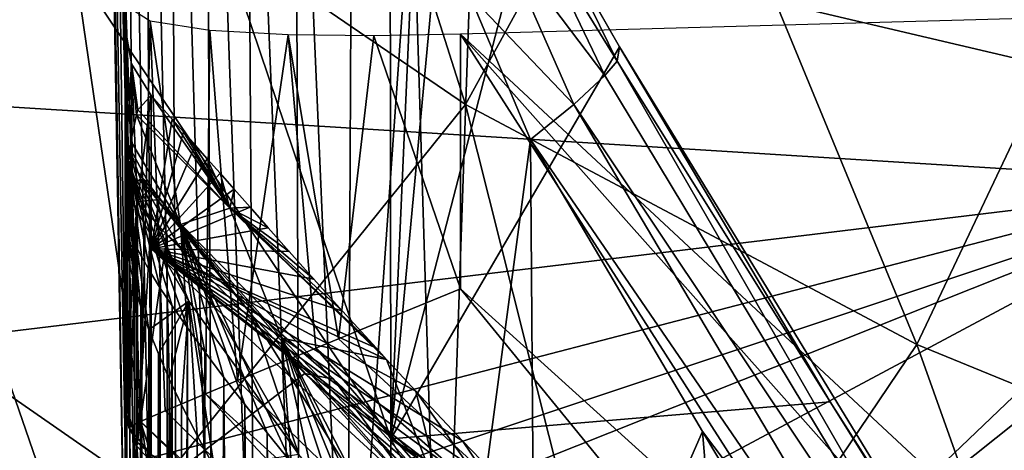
# Model space of a CAD drawing. Header units: millimetres. Extents: x -25 to 26, y -375 to 195.
# Tile 14 of 57: x -16.5 to -12.8, y 167.97 to 169.58. Entities that reach past the tile are written whole.
import ezdxf

# ---------------------------------------------------------------- set-up
doc = ezdxf.new("R2010")
doc.units = ezdxf.units.MM
doc.header["$LTSCALE"] = 20.092208
for name, color, linetype in [('100', 7, 'CONTINUOUS'), ('101', 7, 'CONTINUOUS'), ('111', 7, 'CONTINUOUS'), ('112', 7, 'CONTINUOUS'), ('113', 7, 'CONTINUOUS'), ('14', 7, 'CONTINUOUS'), ('141', 7, 'CONTINUOUS'), ('142', 7, 'CONTINUOUS'), ('147', 7, 'CONTINUOUS'), ('153', 7, 'CONTINUOUS'), ('155', 7, 'CONTINUOUS'), ('158', 7, 'CONTINUOUS'), ('159', 7, 'CONTINUOUS'), ('162', 7, 'CONTINUOUS'), ('165', 7, 'CONTINUOUS'), ('171', 7, 'CONTINUOUS'), ('177', 7, 'CONTINUOUS'), ('188', 7, 'CONTINUOUS'), ('19', 7, 'CONTINUOUS'), ('193', 7, 'CONTINUOUS'), ('194', 7, 'CONTINUOUS'), ('196', 7, 'CONTINUOUS'), ('197', 7, 'CONTINUOUS')]:
    doc.layers.add(name, color=color, linetype=linetype)

msp = doc.modelspace()

# ---------------------------------------------------------------- linework, layer by layer
at = {"layer": '100', "color": 7, "linetype": 'CONTINUOUS', "true_color": 0xa2afbf}
for points in [[(-11.4311, 176.024, 155.146), (-11.4311, 169.127, 140.2987), (-18.751, 170.8471, 149.121), (-11.4311, 176.024, 155.146)], [(-18.751, 170.8471, 149.121), (-11.4311, 169.127, 140.2987), (-18.751, 167.2255, 141.6844), (-18.751, 170.8471, 149.121)], [(-11.4311, 169.127, 140.2987), (-11.4311, 161.031, 126.0695), (-18.751, 163.294, 134.4069), (-11.4311, 169.127, 140.2987)], [(-18.751, 167.2255, 141.6844), (-11.4311, 169.127, 140.2987), (-18.751, 163.294, 134.4069), (-18.751, 167.2255, 141.6844)]]:
    msp.add_3dface(points, dxfattribs=at)
at = {"layer": '101', "color": 7, "linetype": 'CONTINUOUS', "true_color": 0xa2afbf}
for points in [[(-15.1057, 168.0085, 182.4417), (-15.1097, 171.0601, 195.0951), (-17.9019, 176.2844, 191.9368), (-15.1057, 168.0085, 182.4417)], [(-15.1057, 168.0085, 182.4417), (-17.9019, 176.2844, 191.9368), (-17.9019, 172.1758, 176.1568), (-15.1057, 168.0085, 182.4417)], [(-15.1057, 164.056, 170.0034), (-15.1057, 168.0085, 182.4417), (-17.9019, 172.1758, 176.1568), (-15.1057, 164.056, 170.0034)], [(-15.1057, 164.056, 170.0034), (-17.9019, 172.1758, 176.1568), (-17.9019, 166.7148, 160.7925), (-15.1057, 164.056, 170.0034)], [(-15.1097, 171.0601, 195.0951), (-15.1057, 168.0085, 182.4417), (-14.9819, 170.8124, 195.0025), (-15.1097, 171.0601, 195.0951)], [(-14.9819, 170.8124, 195.0025), (-15.1057, 168.0085, 182.4417), (-14.8657, 170.5921, 194.9309), (-14.9819, 170.8124, 195.0025)], [(-14.8657, 170.5921, 194.9309), (-15.1057, 168.0085, 182.4417), (-14.5747, 170.0581, 194.7944), (-14.8657, 170.5921, 194.9309)], [(-14.5747, 170.0581, 194.7944), (-15.1057, 168.0085, 182.4417), (-14.2465, 169.4824, 194.6945), (-14.5747, 170.0581, 194.7944)], [(-14.2465, 169.4824, 194.6945), (-15.1057, 168.0085, 182.4417), (-13.4543, 168.1477, 194.4259), (-14.2465, 169.4824, 194.6945)], [(-13.4543, 168.1477, 194.4259), (-15.1057, 168.0085, 182.4417), (-12.2738, 166.2969, 194.0178), (-13.4543, 168.1477, 194.4259)], [(-15.1057, 168.0085, 182.4417), (-15.1057, 164.056, 170.0034), (-11.5988, 161.5996, 179.6072), (-15.1057, 168.0085, 182.4417)], [(-12.2738, 166.2969, 194.0178), (-15.1057, 168.0085, 182.4417), (-11.5988, 165.4536, 194.4796), (-12.2738, 166.2969, 194.0178)], [(-11.5988, 165.4536, 194.4796), (-15.1057, 168.0085, 182.4417), (-11.5988, 161.5996, 179.6072), (-11.5988, 165.4536, 194.4796)]]:
    msp.add_3dface(points, dxfattribs=at)
at = {"layer": '111', "color": 7, "linetype": 'CONTINUOUS', "true_color": 0xa2afbf}
for points in [[(-14.5808, 169.134, 195.4735), (-13.9348, 168.0358, 195.2541), (-14.5623, 166.6023, 195.6287), (-14.5808, 169.134, 195.4735)], [(-14.5623, 166.6023, 195.6287), (-13.9348, 168.0358, 195.2541), (-13.8156, 166.5872, 195.2956), (-14.5623, 166.6023, 195.6287)], [(-13.9348, 168.0358, 195.2541), (-13.0613, 166.5729, 194.9802), (-13.8156, 166.5872, 195.2956), (-13.9348, 168.0358, 195.2541)]]:
    msp.add_3dface(points, dxfattribs=at)
at = {"layer": '112', "color": 7, "linetype": 'CONTINUOUS', "true_color": 0xa2afbf}
for points in [[(-16.2103, 173.3959, 199.3151), (-16.2001, 173.2869, 198.9126), (-16.1038, 167.3037, 199.5915), (-16.2103, 173.3959, 199.3151)], [(-16.2001, 173.2869, 198.9126), (-16.1688, 173.1292, 198.5048), (-16.0911, 167.2119, 199.1315), (-16.2001, 173.2869, 198.9126)], [(-16.1038, 167.3037, 199.5915), (-16.2001, 173.2869, 198.9126), (-16.0911, 167.2119, 199.1315), (-16.1038, 167.3037, 199.5915)], [(-16.1688, 173.1292, 198.5048), (-16.1151, 172.9225, 198.098), (-16.0588, 167.1325, 198.7285), (-16.1688, 173.1292, 198.5048)], [(-16.0911, 167.2119, 199.1315), (-16.1688, 173.1292, 198.5048), (-16.0588, 167.1325, 198.7285), (-16.0911, 167.2119, 199.1315)], [(-16.1151, 172.9225, 198.098), (-16.0375, 172.6656, 197.6944), (-16.0018, 167.0495, 198.3024), (-16.1151, 172.9225, 198.098)], [(-16.0588, 167.1325, 198.7285), (-16.1151, 172.9225, 198.098), (-16.0018, 167.0495, 198.3024), (-16.0588, 167.1325, 198.7285)], [(-16.0375, 172.6656, 197.6944), (-15.9346, 172.3593, 197.2997), (-15.9097, 166.9599, 197.8344), (-16.0375, 172.6656, 197.6944)], [(-16.0018, 167.0495, 198.3024), (-16.0375, 172.6656, 197.6944), (-15.9097, 166.9599, 197.8344), (-16.0018, 167.0495, 198.3024)], [(-15.9346, 172.3593, 197.2997), (-15.8054, 172.0054, 196.9204), (-15.7762, 166.8694, 197.3499), (-15.9346, 172.3593, 197.2997)], [(-15.9097, 166.9599, 197.8344), (-15.9346, 172.3593, 197.2997), (-15.7762, 166.8694, 197.3499), (-15.9097, 166.9599, 197.8344)], [(-15.8054, 172.0054, 196.9204), (-15.6486, 171.6049, 196.5625), (-15.618, 166.7922, 196.9225), (-15.8054, 172.0054, 196.9204)], [(-15.7762, 166.8694, 197.3499), (-15.8054, 172.0054, 196.9204), (-15.618, 166.7922, 196.9225), (-15.7762, 166.8694, 197.3499)], [(-15.6486, 171.6049, 196.5625), (-15.4645, 171.1611, 196.2362), (-15.449, 166.7311, 196.5694), (-15.6486, 171.6049, 196.5625)], [(-15.618, 166.7922, 196.9225), (-15.6486, 171.6049, 196.5625), (-15.449, 166.7311, 196.5694), (-15.618, 166.7922, 196.9225)], [(-15.4645, 171.1611, 196.2362), (-15.251, 170.67, 195.9476), (-15.2702, 166.6833, 196.2757), (-15.4645, 171.1611, 196.2362)], [(-15.449, 166.7311, 196.5694), (-15.4645, 171.1611, 196.2362), (-15.2702, 166.6833, 196.2757), (-15.449, 166.7311, 196.5694)], [(-15.251, 170.67, 195.9476), (-15.0243, 170.1609, 195.7221), (-15.2702, 166.6833, 196.2757), (-15.251, 170.67, 195.9476)], [(-15.2702, 166.6833, 196.2757), (-15.0243, 170.1609, 195.7221), (-14.9154, 166.6246, 195.865), (-15.2702, 166.6833, 196.2757)], [(-15.0243, 170.1609, 195.7221), (-14.81, 169.6778, 195.5727), (-14.9154, 166.6246, 195.865), (-15.0243, 170.1609, 195.7221)], [(-14.81, 169.6778, 195.5727), (-14.5808, 169.134, 195.4735), (-14.9154, 166.6246, 195.865), (-14.81, 169.6778, 195.5727)], [(-14.5808, 169.134, 195.4735), (-14.5623, 166.6023, 195.6287), (-14.9154, 166.6246, 195.865), (-14.5808, 169.134, 195.4735)]]:
    msp.add_3dface(points, dxfattribs=at)
at = {"layer": '113', "color": 7, "linetype": 'CONTINUOUS', "true_color": 0xa2afbf}
for points in [[(-16.2039, 175.3513, 213.7363), (-16.207, 174.5164, 206.5069), (-16.1038, 169.3021, 211.4433), (-16.2039, 175.3513, 213.7363)], [(-16.1038, 170.6819, 226.6227), (-16.2039, 175.3513, 213.7363), (-16.1038, 169.3021, 211.4433), (-16.1038, 170.6819, 226.6227)], [(-16.207, 174.5164, 206.5069), (-16.2103, 173.3959, 199.3151), (-16.1038, 169.3021, 211.4433), (-16.207, 174.5164, 206.5069)], [(-16.2103, 173.3959, 199.3151), (-16.1038, 167.3037, 199.5915), (-16.1038, 169.3021, 211.4433), (-16.2103, 173.3959, 199.3151)]]:
    msp.add_3dface(points, dxfattribs=at)
at = {"layer": '14', "color": 7, "linetype": 'CONTINUOUS', "true_color": 0xa2afbf}
for points in [[(-22.4935, 169.6257, 22.4671), (-11.2937, 171.0322, 21.9086), (-11.9261, 168.9696, 16.4429), (-22.4935, 169.6257, 22.4671)], [(-23.7652, 167.5381, 16.9974), (-22.4935, 169.6257, 22.4671), (-11.9261, 168.9696, 16.4429), (-23.7652, 167.5381, 16.9974)], [(-23.7652, 167.5381, 16.9974), (-11.9261, 168.9696, 16.4429), (-21.4954, 165.7788, 11.435), (-23.7652, 167.5381, 16.9974)], [(-21.4954, 165.7788, 11.435), (-11.9261, 168.9696, 16.4429), (-19.1233, 166.1046, 11.3062), (-21.4954, 165.7788, 11.435)], [(-19.1233, 166.1046, 11.3062), (-11.9261, 168.9696, 16.4429), (-16.7451, 166.3924, 11.1924), (-19.1233, 166.1046, 11.3062)], [(-16.7451, 166.3924, 11.1924), (-11.9261, 168.9696, 16.4429), (-14.3615, 166.6421, 11.0938), (-16.7451, 166.3924, 11.1924)], [(-14.3615, 166.6421, 11.0938), (-11.9261, 168.9696, 16.4429), (-11.9729, 166.8535, 11.0102), (-14.3615, 166.6421, 11.0938)]]:
    msp.add_3dface(points, dxfattribs=at)
at = {"layer": '141', "color": 7, "linetype": 'CONTINUOUS', "true_color": 0xa2afbf}
for points in [[(-14.5747, 170.0581, 194.7944), (-14.2465, 169.4824, 194.6945), (-14.4889, 169.9076, 194.9289), (-14.5747, 170.0581, 194.7944)], [(-14.301, 169.3738, 195.1619), (-14.6962, 169.8968, 195.4188), (-14.5808, 169.957, 195.1867), (-14.301, 169.3738, 195.1619)], [(-14.301, 169.3738, 195.1619), (-14.5808, 169.957, 195.1867), (-14.2546, 169.4281, 195.0147), (-14.301, 169.3738, 195.1619)], [(-14.2546, 169.4281, 195.0147), (-14.5808, 169.957, 195.1867), (-14.4889, 169.9076, 194.9289), (-14.2546, 169.4281, 195.0147)], [(-14.2465, 169.4824, 194.6945), (-14.2546, 169.4281, 195.0147), (-14.4889, 169.9076, 194.9289), (-14.2465, 169.4824, 194.6945)], [(-14.81, 169.6778, 195.5727), (-14.6962, 169.8968, 195.4188), (-14.4182, 169.265, 195.3472), (-14.81, 169.6778, 195.5727)], [(-14.4182, 169.265, 195.3472), (-14.6962, 169.8968, 195.4188), (-14.301, 169.3738, 195.1619), (-14.4182, 169.265, 195.3472)], [(-14.5808, 169.134, 195.4735), (-14.81, 169.6778, 195.5727), (-14.4182, 169.265, 195.3472), (-14.5808, 169.134, 195.4735)]]:
    msp.add_3dface(points, dxfattribs=at)
at = {"layer": '142', "color": 7, "linetype": 'CONTINUOUS', "true_color": 0xa2afbf}
for points in [[(-14.2546, 169.4281, 195.0147), (-14.2465, 169.4824, 194.6945), (-12.3546, 166.3878, 194.3308), (-14.2546, 169.4281, 195.0147)], [(-14.2465, 169.4824, 194.6945), (-13.4543, 168.1477, 194.4259), (-12.3546, 166.3878, 194.3308), (-14.2465, 169.4824, 194.6945)], [(-14.301, 169.3738, 195.1619), (-14.2546, 169.4281, 195.0147), (-12.5525, 166.4729, 194.6269), (-14.301, 169.3738, 195.1619)], [(-12.5525, 166.4729, 194.6269), (-14.2546, 169.4281, 195.0147), (-12.3546, 166.3878, 194.3308), (-12.5525, 166.4729, 194.6269)], [(-14.4182, 169.265, 195.3472), (-14.301, 169.3738, 195.1619), (-12.5525, 166.4729, 194.6269), (-14.4182, 169.265, 195.3472)], [(-14.5808, 169.134, 195.4735), (-14.4182, 169.265, 195.3472), (-12.801, 166.5342, 194.842), (-14.5808, 169.134, 195.4735)], [(-12.801, 166.5342, 194.842), (-14.4182, 169.265, 195.3472), (-12.5525, 166.4729, 194.6269), (-12.801, 166.5342, 194.842)], [(-13.9348, 168.0358, 195.2541), (-14.5808, 169.134, 195.4735), (-12.801, 166.5342, 194.842), (-13.9348, 168.0358, 195.2541)], [(-13.4543, 168.1477, 194.4259), (-12.2738, 166.2969, 194.0178), (-12.3546, 166.3878, 194.3308), (-13.4543, 168.1477, 194.4259)], [(-13.0613, 166.5729, 194.9802), (-13.9348, 168.0358, 195.2541), (-12.801, 166.5342, 194.842), (-13.0613, 166.5729, 194.9802)]]:
    msp.add_3dface(points, dxfattribs=at)
at = {"layer": '147', "color": 7, "linetype": 'CONTINUOUS', "true_color": 0xa2afbf}
for points in [[(-16.1019, 170.6006, 239.4616), (-16.1019, 170.5716, 229.8036), (-16.1019, 169.5399, 236.2918), (-16.1019, 170.6006, 239.4616)], [(-16.1019, 169.6361, 254.1741), (-16.1019, 170.6006, 239.4616), (-16.1018, 168.1654, 253.968), (-16.1019, 169.6361, 254.1741)], [(-16.1018, 168.1654, 253.968), (-16.1019, 170.6006, 239.4616), (-16.1019, 169.0658, 245.2525), (-16.1018, 168.1654, 253.968)], [(-16.1019, 169.0658, 245.2525), (-16.1019, 170.6006, 239.4616), (-16.1019, 169.074, 245.1475), (-16.1019, 169.0658, 245.2525)], [(-16.1019, 169.074, 245.1475), (-16.1019, 170.6006, 239.4616), (-16.1019, 169.5399, 236.2918), (-16.1019, 169.074, 245.1475)], [(-16.1019, 170.5716, 229.8036), (-16.1019, 170.238, 223.0238), (-16.1019, 168.8214, 228.3052), (-16.1019, 170.5716, 229.8036)], [(-16.1019, 169.5399, 236.2918), (-16.1019, 170.5716, 229.8036), (-16.1019, 169.2414, 231.9795), (-16.1019, 169.5399, 236.2918)], [(-16.1019, 169.2414, 231.9795), (-16.1019, 170.5716, 229.8036), (-16.1019, 168.8214, 228.3052), (-16.1019, 169.2414, 231.9795)], [(-16.1019, 170.238, 223.0238), (-16.1019, 169.3305, 213.5055), (-16.1019, 169.1461, 222.3896), (-16.1019, 170.238, 223.0238)], [(-16.1019, 168.8214, 228.3052), (-16.1019, 170.238, 223.0238), (-16.1019, 169.1396, 222.563), (-16.1019, 168.8214, 228.3052)], [(-16.1019, 169.1396, 222.563), (-16.1019, 170.238, 223.0238), (-16.1019, 169.1461, 222.3896), (-16.1019, 169.1396, 222.563)], [(-16.1019, 169.3305, 213.5055), (-16.1019, 167.0669, 199.6034), (-16.1019, 168.1445, 207.9638), (-16.1019, 169.3305, 213.5055)], [(-16.1019, 169.1461, 222.3896), (-16.1019, 169.3305, 213.5055), (-16.1019, 169.0632, 216.3666), (-16.1019, 169.1461, 222.3896)], [(-16.1019, 169.0632, 216.3666), (-16.1019, 169.3305, 213.5055), (-16.1019, 168.1445, 207.9638), (-16.1019, 169.0632, 216.3666)], [(-16.1019, 168.1445, 207.9638), (-16.1019, 167.0669, 199.6034), (-16.1019, 166.8262, 199.6143), (-16.1019, 168.1445, 207.9638)]]:
    msp.add_3dface(points, dxfattribs=at)
at = {"layer": '153', "color": 7, "linetype": 'CONTINUOUS', "true_color": 0xa2afbf}
for points in [[(-15.9467, 168.7735, 216.3913), (-15.9467, 167.8564, 208.0022), (-15.4293, 168.2541, 214.4775), (-15.9467, 168.7735, 216.3913)], [(-15.4293, 168.2541, 214.4775), (-15.9467, 167.8564, 208.0022), (-14.7899, 167.6567, 212.7294), (-15.4293, 168.2541, 214.4775)]]:
    msp.add_3dface(points, dxfattribs=at)
at = {"layer": '155', "color": 7, "linetype": 'CONTINUOUS', "true_color": 0xa2afbf}
for points in [[(-16.0992, 157.3641, 229.5101), (-16.1019, 168.8214, 228.3052), (-16.1018, 157.3368, 228.9104), (-16.0992, 157.3641, 229.5101)], [(-16.1019, 168.8214, 228.3052), (-16.0992, 157.3641, 229.5101), (-16.0979, 168.817, 229.1198), (-16.1019, 168.8214, 228.3052)], [(-16.0992, 157.3641, 229.5101), (-16.0913, 157.3908, 230.0983), (-16.0979, 168.817, 229.1198), (-16.0992, 157.3641, 229.5101)], [(-16.0979, 168.817, 229.1198), (-16.0913, 157.3908, 230.0983), (-16.0864, 168.7822, 229.8258), (-16.0979, 168.817, 229.1198)], [(-16.0913, 157.3908, 230.0983), (-16.0782, 157.417, 230.6749), (-16.0864, 168.7822, 229.8258), (-16.0913, 157.3908, 230.0983)], [(-16.0864, 168.7822, 229.8258), (-16.0782, 157.417, 230.6749), (-16.0677, 168.74, 230.5048), (-16.0864, 168.7822, 229.8258)], [(-16.0782, 157.417, 230.6749), (-16.0598, 157.4426, 231.2398), (-16.0677, 168.74, 230.5048), (-16.0782, 157.417, 230.6749)], [(-16.0677, 168.74, 230.5048), (-16.0598, 157.4426, 231.2398), (-16.0422, 168.6912, 231.1579), (-16.0677, 168.74, 230.5048)], [(-16.0598, 157.4426, 231.2398), (-16.0364, 157.4678, 231.7928), (-16.0422, 168.6912, 231.1579), (-16.0598, 157.4426, 231.2398)], [(-16.0422, 168.6912, 231.1579), (-16.0364, 157.4678, 231.7928), (-16.0102, 168.6361, 231.7872), (-16.0422, 168.6912, 231.1579)], [(-16.0364, 157.4678, 231.7928), (-16.0079, 157.4923, 232.3331), (-16.0102, 168.6361, 231.7872), (-16.0364, 157.4678, 231.7928)], [(-16.0102, 168.6361, 231.7872), (-16.0079, 157.4923, 232.3331), (-15.9722, 168.5752, 232.3926), (-16.0102, 168.6361, 231.7872)], [(-16.0079, 157.4923, 232.3331), (-15.9671, 157.5211, 232.9663), (-15.9722, 168.5752, 232.3926), (-16.0079, 157.4923, 232.3331)], [(-15.9722, 168.5752, 232.3926), (-15.9671, 157.5211, 232.9663), (-15.9283, 168.5088, 232.9766), (-15.9722, 168.5752, 232.3926)], [(-15.9671, 157.5211, 232.9663), (-15.9191, 157.5491, 233.5843), (-15.9283, 168.5088, 232.9766), (-15.9671, 157.5211, 232.9663)], [(-15.9283, 168.5088, 232.9766), (-15.9191, 157.5491, 233.5843), (-15.8702, 168.425, 233.6306), (-15.9283, 168.5088, 232.9766)], [(-15.9191, 157.5491, 233.5843), (-15.8638, 157.5766, 234.1885), (-15.8702, 168.425, 233.6306), (-15.9191, 157.5491, 233.5843)], [(-15.8702, 168.425, 233.6306), (-15.8638, 157.5766, 234.1885), (-15.805, 168.3349, 234.2582), (-15.8702, 168.425, 233.6306)], [(-15.8638, 157.5766, 234.1885), (-15.8014, 157.6034, 234.7775), (-15.805, 168.3349, 234.2582), (-15.8638, 157.5766, 234.1885)], [(-15.805, 168.3349, 234.2582), (-15.8014, 157.6034, 234.7775), (-15.7332, 168.2389, 234.8596), (-15.805, 168.3349, 234.2582)], [(-15.8014, 157.6034, 234.7775), (-15.7319, 157.6294, 235.3515), (-15.7332, 168.2389, 234.8596), (-15.8014, 157.6034, 234.7775)], [(-15.7319, 157.6294, 235.3515), (-15.6554, 157.6548, 235.9106), (-15.7332, 168.2389, 234.8596), (-15.7319, 157.6294, 235.3515)], [(-15.7332, 168.2389, 234.8596), (-15.6554, 157.6548, 235.9106), (-15.655, 168.1373, 235.4375), (-15.7332, 168.2389, 234.8596)], [(-15.6554, 157.6548, 235.9106), (-15.5722, 157.6795, 236.4541), (-15.655, 168.1373, 235.4375), (-15.6554, 157.6548, 235.9106)], [(-15.655, 168.1373, 235.4375), (-15.5722, 157.6795, 236.4541), (-15.5708, 168.0307, 235.9924), (-15.655, 168.1373, 235.4375)], [(-15.5722, 157.6795, 236.4541), (-15.4824, 157.7035, 236.9821), (-15.5708, 168.0307, 235.9924), (-15.5722, 157.6795, 236.4541)], [(-15.5708, 168.0307, 235.9924), (-15.4824, 157.7035, 236.9821), (-15.4809, 167.9193, 236.5263), (-15.5708, 168.0307, 235.9924)]]:
    msp.add_3dface(points, dxfattribs=at)
at = {"layer": '158', "color": 7, "linetype": 'CONTINUOUS', "true_color": 0xa2afbf}
for points in [[(-16.1018, 157.3368, 228.9104), (-16.1019, 168.8214, 228.3052), (-16.0981, 168.7365, 227.6174), (-16.1018, 157.3368, 228.9104)], [(-16.0996, 157.3089, 228.2966), (-16.1018, 157.3368, 228.9104), (-16.0981, 168.7365, 227.6174), (-16.0996, 157.3089, 228.2966)], [(-16.0919, 157.2817, 227.6971), (-16.0996, 157.3089, 228.2966), (-16.0981, 168.7365, 227.6174), (-16.0919, 157.2817, 227.6971)], [(-16.0871, 168.6643, 226.9329), (-16.0919, 157.2817, 227.6971), (-16.0981, 168.7365, 227.6174), (-16.0871, 168.6643, 226.9329)], [(-16.0789, 157.2551, 227.1119), (-16.0919, 157.2817, 227.6971), (-16.0871, 168.6643, 226.9329), (-16.0789, 157.2551, 227.1119)], [(-16.0693, 168.5869, 226.2768), (-16.0789, 157.2551, 227.1119), (-16.0871, 168.6643, 226.9329), (-16.0693, 168.5869, 226.2768)], [(-16.0606, 157.2292, 226.541), (-16.0789, 157.2551, 227.1119), (-16.0693, 168.5869, 226.2768), (-16.0606, 157.2292, 226.541)], [(-16.0452, 168.505, 225.6482), (-16.0606, 157.2292, 226.541), (-16.0693, 168.5869, 226.2768), (-16.0452, 168.505, 225.6482)], [(-16.0372, 157.2039, 225.9846), (-16.0606, 157.2292, 226.541), (-16.0452, 168.505, 225.6482), (-16.0372, 157.2039, 225.9846)], [(-16.0151, 168.4185, 225.0441), (-16.0372, 157.2039, 225.9846), (-16.0452, 168.505, 225.6482), (-16.0151, 168.4185, 225.0441)], [(-16.0089, 157.1794, 225.4452), (-16.0372, 157.2039, 225.9846), (-16.0151, 168.4185, 225.0441), (-16.0089, 157.1794, 225.4452)], [(-15.9794, 168.3282, 224.4648), (-16.0089, 157.1794, 225.4452), (-16.0151, 168.4185, 225.0441), (-15.9794, 168.3282, 224.4648)], [(-15.9688, 157.1509, 224.8177), (-16.0089, 157.1794, 225.4452), (-15.9794, 168.3282, 224.4648), (-15.9688, 157.1509, 224.8177)], [(-15.9384, 168.234, 223.9073), (-15.9688, 157.1509, 224.8177), (-15.9794, 168.3282, 224.4648), (-15.9384, 168.234, 223.9073)], [(-15.9217, 157.1232, 224.2075), (-15.9688, 157.1509, 224.8177), (-15.9384, 168.234, 223.9073), (-15.9217, 157.1232, 224.2075)], [(-15.8924, 168.1364, 223.3719), (-15.9217, 157.1232, 224.2075), (-15.9384, 168.234, 223.9073), (-15.8924, 168.1364, 223.3719)], [(-15.8675, 157.096, 223.6096), (-15.9217, 157.1232, 224.2075), (-15.8924, 168.1364, 223.3719), (-15.8675, 157.096, 223.6096)], [(-15.834, 168.0208, 222.7842), (-15.8675, 157.096, 223.6096), (-15.8924, 168.1364, 223.3719), (-15.834, 168.0208, 222.7842)], [(-15.8061, 157.0694, 223.0248), (-15.8675, 157.096, 223.6096), (-15.834, 168.0208, 222.7842), (-15.8061, 157.0694, 223.0248)], [(-15.7699, 167.9014, 222.2219), (-15.8061, 157.0694, 223.0248), (-15.834, 168.0208, 222.7842), (-15.7699, 167.9014, 222.2219)]]:
    msp.add_3dface(points, dxfattribs=at)
at = {"layer": '159', "color": 7, "linetype": 'CONTINUOUS', "true_color": 0xa2afbf}
for points in [[(-9.2595, 169.6869, 257.8434), (-14.844, 169.5301, 256.0346), (-9.9033, 164.9272, 257.0162), (-9.2595, 169.6869, 257.8434)], [(-9.9033, 164.9272, 257.0162), (-14.844, 169.5301, 256.0346), (-11.7376, 166.035, 256.6509), (-9.9033, 164.9272, 257.0162)], [(-11.7376, 166.035, 256.6509), (-14.844, 169.5301, 256.0346), (-13.3851, 167.2525, 256.2711), (-11.7376, 166.035, 256.6509)], [(-13.3851, 167.2525, 256.2711), (-14.844, 169.5301, 256.0346), (-14.844, 168.5718, 255.9003), (-13.3851, 167.2525, 256.2711)]]:
    msp.add_3dface(points, dxfattribs=at)
at = {"layer": '162', "color": 7, "linetype": 'CONTINUOUS', "true_color": 0xa2afbf}
for points in [[(-15.9272, 169.2107, 236.4799), (-16.0065, 168.7224, 246.5019), (-16.0065, 169.2994, 236.3018), (-15.9272, 169.2107, 236.4799)], [(-16.0065, 169.2994, 236.3018), (-16.0065, 168.7224, 246.5019), (-16.0065, 168.8264, 245.2338), (-16.0065, 169.2994, 236.3018)], [(-16.0065, 168.8404, 245.0534), (-16.0065, 169.2994, 236.3018), (-16.0065, 168.8264, 245.2338), (-16.0065, 168.8404, 245.0534)], [(-15.8848, 169.1628, 236.6025), (-16.0065, 168.7224, 246.5019), (-15.9272, 169.2107, 236.4799), (-15.8848, 169.1628, 236.6025)], [(-15.8409, 169.113, 236.7413), (-16.0065, 168.7224, 246.5019), (-15.8848, 169.1628, 236.6025), (-15.8409, 169.113, 236.7413)], [(-15.7956, 169.0614, 236.8934), (-16.0065, 168.7224, 246.5019), (-15.8409, 169.113, 236.7413), (-15.7956, 169.0614, 236.8934)], [(-15.7475, 169.0066, 237.0612), (-16.0065, 168.7224, 246.5019), (-15.7956, 169.0614, 236.8934), (-15.7475, 169.0066, 237.0612)], [(-15.6946, 168.9465, 237.25), (-16.0065, 168.7224, 246.5019), (-15.7475, 169.0066, 237.0612), (-15.6946, 168.9465, 237.25)], [(-15.635, 168.8788, 237.4653), (-16.0065, 168.7224, 246.5019), (-15.6946, 168.9465, 237.25), (-15.635, 168.8788, 237.4653)], [(-15.5667, 168.8014, 237.7123), (-16.0065, 168.7224, 246.5019), (-15.635, 168.8788, 237.4653), (-15.5667, 168.8014, 237.7123)], [(-15.4875, 168.7121, 237.9963), (-16.0065, 168.7224, 246.5019), (-15.5667, 168.8014, 237.7123), (-15.4875, 168.7121, 237.9963)], [(-16.0065, 168.7224, 246.5019), (-13.7842, 166.6767, 246.3261), (-16.0065, 167.9487, 253.7701), (-16.0065, 168.7224, 246.5019)], [(-13.7842, 166.6767, 246.3261), (-16.0065, 168.7224, 246.5019), (-13.9276, 167.0911, 242.3004), (-13.7842, 166.6767, 246.3261)], [(-13.9276, 167.0911, 242.3004), (-16.0065, 168.7224, 246.5019), (-14.0938, 167.2504, 241.9448), (-13.9276, 167.0911, 242.3004)], [(-14.0938, 167.2504, 241.9448), (-16.0065, 168.7224, 246.5019), (-14.3839, 167.536, 241.2761), (-14.0938, 167.2504, 241.9448)], [(-14.3839, 167.536, 241.2761), (-16.0065, 168.7224, 246.5019), (-14.6287, 167.7848, 240.6572), (-14.3839, 167.536, 241.2761)], [(-14.6287, 167.7848, 240.6572), (-16.0065, 168.7224, 246.5019), (-14.8358, 168.0008, 240.0895), (-14.6287, 167.7848, 240.6572)], [(-14.8358, 168.0008, 240.0895), (-16.0065, 168.7224, 246.5019), (-15.0112, 168.1876, 239.5732), (-14.8358, 168.0008, 240.0895)], [(-15.0112, 168.1876, 239.5732), (-16.0065, 168.7224, 246.5019), (-15.1217, 168.3071, 239.2303), (-15.0112, 168.1876, 239.5732)], [(-15.1217, 168.3071, 239.2303), (-16.0065, 168.7224, 246.5019), (-15.1602, 168.349, 239.1077), (-15.1217, 168.3071, 239.2303)], [(-15.1602, 168.349, 239.1077), (-16.0065, 168.7224, 246.5019), (-15.2869, 168.4884, 238.6912), (-15.1602, 168.349, 239.1077)], [(-15.2869, 168.4884, 238.6912), (-16.0065, 168.7224, 246.5019), (-15.3951, 168.6085, 238.3215), (-15.2869, 168.4884, 238.6912)], [(-15.3951, 168.6085, 238.3215), (-16.0065, 168.7224, 246.5019), (-15.4875, 168.7121, 237.9963), (-15.3951, 168.6085, 238.3215)]]:
    msp.add_3dface(points, dxfattribs=at)
at = {"layer": '165', "color": 7, "linetype": 'CONTINUOUS', "true_color": 0xa2afbf}
for points in [[(-16.1019, 169.0632, 216.3666), (-16.1019, 168.1445, 207.9638), (-16.0607, 168.899, 216.3806), (-16.1019, 169.0632, 216.3666)], [(-16.1019, 168.1445, 207.9638), (-16.0607, 167.9812, 207.9856), (-16.0607, 168.899, 216.3806), (-16.1019, 168.1445, 207.9638)], [(-16.0607, 167.9812, 207.9856), (-15.9467, 168.7735, 216.3913), (-16.0607, 168.899, 216.3806), (-16.0607, 167.9812, 207.9856)], [(-15.9467, 167.8564, 208.0022), (-15.9467, 168.7735, 216.3913), (-16.0607, 167.9812, 207.9856), (-15.9467, 167.8564, 208.0022)], [(-16.1019, 168.1445, 207.9638), (-16.1019, 166.8262, 199.6143), (-16.073, 166.6892, 199.6393), (-16.1019, 168.1445, 207.9638)], [(-16.1019, 168.1445, 207.9638), (-16.073, 166.6892, 199.6393), (-16.0607, 167.9812, 207.9856), (-16.1019, 168.1445, 207.9638)], [(-16.073, 166.6892, 199.6393), (-15.9467, 166.5402, 199.6665), (-16.0607, 167.9812, 207.9856), (-16.073, 166.6892, 199.6393)], [(-15.9467, 166.5402, 199.6665), (-15.9467, 167.8564, 208.0022), (-16.0607, 167.9812, 207.9856), (-15.9467, 166.5402, 199.6665)]]:
    msp.add_3dface(points, dxfattribs=at)
at = {"layer": '171', "color": 7, "linetype": 'CONTINUOUS', "true_color": 0xa2afbf}
for points in [[(-16.0584, 168.9774, 222.3834), (-16.0466, 168.9843, 221.5509), (-15.8656, 168.5254, 222.2683), (-16.0584, 168.9774, 222.3834)], [(-16.0466, 168.9843, 221.5509), (-16.0062, 168.9529, 219.1765), (-15.6306, 168.4767, 218.8973), (-16.0466, 168.9843, 221.5509)], [(-16.0466, 168.9843, 221.5509), (-15.6306, 168.4767, 218.8973), (-15.452, 167.9489, 219.5736), (-16.0466, 168.9843, 221.5509)], [(-15.8656, 168.5254, 222.2683), (-16.0466, 168.9843, 221.5509), (-15.452, 167.9489, 219.5736), (-15.8656, 168.5254, 222.2683)], [(-16.0834, 168.9296, 224.5767), (-16.0584, 168.9774, 222.3834), (-16.0877, 168.9147, 225.0701), (-16.0834, 168.9296, 224.5767)], [(-16.0877, 168.9147, 225.0701), (-16.0584, 168.9774, 222.3834), (-15.8656, 168.5254, 222.2683), (-16.0877, 168.9147, 225.0701)], [(-16.0062, 168.9529, 219.1765), (-15.9854, 168.9074, 218.1322), (-15.6306, 168.4767, 218.8973), (-16.0062, 168.9529, 219.1765)], [(-16.0877, 168.9147, 225.0701), (-16.0693, 168.5869, 226.2768), (-16.0978, 168.862, 226.6397), (-16.0877, 168.9147, 225.0701)], [(-16.0151, 168.4185, 225.0441), (-16.0452, 168.505, 225.6482), (-16.0877, 168.9147, 225.0701), (-16.0151, 168.4185, 225.0441)], [(-16.0151, 168.4185, 225.0441), (-16.0877, 168.9147, 225.0701), (-15.8656, 168.5254, 222.2683), (-16.0151, 168.4185, 225.0441)], [(-16.0452, 168.505, 225.6482), (-16.0693, 168.5869, 226.2768), (-16.0877, 168.9147, 225.0701), (-16.0452, 168.505, 225.6482)], [(-15.9854, 168.9074, 218.1322), (-15.9467, 168.7735, 216.3913), (-15.3211, 168.2326, 215.6191), (-15.9854, 168.9074, 218.1322)], [(-15.9854, 168.9074, 218.1322), (-15.3211, 168.2326, 215.6191), (-14.9619, 167.7474, 216.3435), (-15.9854, 168.9074, 218.1322)], [(-15.6306, 168.4767, 218.8973), (-15.9854, 168.9074, 218.1322), (-14.9619, 167.7474, 216.3435), (-15.6306, 168.4767, 218.8973)], [(-16.0981, 168.7365, 227.6174), (-16.1019, 168.8214, 228.3052), (-16.0978, 168.862, 226.6397), (-16.0981, 168.7365, 227.6174)], [(-16.0871, 168.6643, 226.9329), (-16.0981, 168.7365, 227.6174), (-16.0978, 168.862, 226.6397), (-16.0871, 168.6643, 226.9329)], [(-16.0693, 168.5869, 226.2768), (-16.0871, 168.6643, 226.9329), (-16.0978, 168.862, 226.6397), (-16.0693, 168.5869, 226.2768)], [(-15.9467, 168.7735, 216.3913), (-15.4293, 168.2541, 214.4775), (-15.3211, 168.2326, 215.6191), (-15.9467, 168.7735, 216.3913)], [(-15.9794, 168.3282, 224.4648), (-16.0151, 168.4185, 225.0441), (-15.8656, 168.5254, 222.2683), (-15.9794, 168.3282, 224.4648)], [(-15.9384, 168.234, 223.9073), (-15.9794, 168.3282, 224.4648), (-15.8656, 168.5254, 222.2683), (-15.9384, 168.234, 223.9073)], [(-15.8924, 168.1364, 223.3719), (-15.9384, 168.234, 223.9073), (-15.8656, 168.5254, 222.2683), (-15.8924, 168.1364, 223.3719)], [(-15.834, 168.0208, 222.7842), (-15.8924, 168.1364, 223.3719), (-15.8656, 168.5254, 222.2683), (-15.834, 168.0208, 222.7842)], [(-15.7699, 167.9014, 222.2219), (-15.834, 168.0208, 222.7842), (-15.8656, 168.5254, 222.2683), (-15.7699, 167.9014, 222.2219)], [(-15.7699, 167.9014, 222.2219), (-15.8656, 168.5254, 222.2683), (-15.452, 167.9489, 219.5736), (-15.7699, 167.9014, 222.2219)], [(-15.6306, 168.4767, 218.8973), (-14.9619, 167.7474, 216.3435), (-14.8055, 167.1555, 217.0302), (-15.6306, 168.4767, 218.8973)], [(-15.452, 167.9489, 219.5736), (-15.6306, 168.4767, 218.8973), (-14.8055, 167.1555, 217.0302), (-15.452, 167.9489, 219.5736)], [(-15.4293, 168.2541, 214.4775), (-14.7899, 167.6567, 212.7294), (-14.3298, 167.3089, 213.2381), (-15.4293, 168.2541, 214.4775)], [(-15.3211, 168.2326, 215.6191), (-15.4293, 168.2541, 214.4775), (-14.3298, 167.3089, 213.2381), (-15.3211, 168.2326, 215.6191)], [(-15.3211, 168.2326, 215.6191), (-14.3298, 167.3089, 213.2381), (-14.0036, 166.7808, 214.0091), (-15.3211, 168.2326, 215.6191)], [(-14.9619, 167.7474, 216.3435), (-15.3211, 168.2326, 215.6191), (-14.0036, 166.7808, 214.0091), (-14.9619, 167.7474, 216.3435)]]:
    msp.add_3dface(points, dxfattribs=at)
at = {"layer": '177', "color": 7, "linetype": 'CONTINUOUS', "true_color": 0xa2afbf}
for points in [[(-16.1019, 169.1396, 222.563), (-16.1019, 169.1461, 222.3896), (-16.0914, 169.1113, 219.4574), (-16.1019, 169.1396, 222.563)], [(-16.1019, 169.1461, 222.3896), (-16.1019, 169.0632, 216.3666), (-16.0914, 169.1113, 219.4574), (-16.1019, 169.1461, 222.3896)], [(-16.1019, 168.8214, 228.3052), (-16.1019, 169.1396, 222.563), (-16.0978, 168.862, 226.6397), (-16.1019, 168.8214, 228.3052)], [(-16.1019, 169.1396, 222.563), (-16.0584, 168.9774, 222.3834), (-16.0834, 168.9296, 224.5767), (-16.1019, 169.1396, 222.563)], [(-16.0584, 168.9774, 222.3834), (-16.1019, 169.1396, 222.563), (-16.0914, 169.1113, 219.4574), (-16.0584, 168.9774, 222.3834)], [(-16.1019, 169.1396, 222.563), (-16.0834, 168.9296, 224.5767), (-16.0877, 168.9147, 225.0701), (-16.1019, 169.1396, 222.563)], [(-16.1019, 169.1396, 222.563), (-16.0877, 168.9147, 225.0701), (-16.0978, 168.862, 226.6397), (-16.1019, 169.1396, 222.563)], [(-16.1019, 169.0632, 216.3666), (-16.0607, 168.899, 216.3806), (-16.0914, 169.1113, 219.4574), (-16.1019, 169.0632, 216.3666)], [(-16.0607, 168.899, 216.3806), (-16.0062, 168.9529, 219.1765), (-16.0914, 169.1113, 219.4574), (-16.0607, 168.899, 216.3806)], [(-16.0062, 168.9529, 219.1765), (-16.0466, 168.9843, 221.5509), (-16.0914, 169.1113, 219.4574), (-16.0062, 168.9529, 219.1765)], [(-16.0466, 168.9843, 221.5509), (-16.0584, 168.9774, 222.3834), (-16.0914, 169.1113, 219.4574), (-16.0466, 168.9843, 221.5509)], [(-16.0607, 168.899, 216.3806), (-15.9854, 168.9074, 218.1322), (-16.0062, 168.9529, 219.1765), (-16.0607, 168.899, 216.3806)], [(-16.0607, 168.899, 216.3806), (-15.9467, 168.7735, 216.3913), (-15.9854, 168.9074, 218.1322), (-16.0607, 168.899, 216.3806)]]:
    msp.add_3dface(points, dxfattribs=at)
at = {"layer": '188', "color": 7, "linetype": 'CONTINUOUS', "true_color": 0xa2afbf}
for points in [[(-15.7108, 168.8755, 236.5027), (-16.0065, 169.2994, 236.3018), (-16.0566, 169.245, 234.0365), (-15.7108, 168.8755, 236.5027)], [(-15.9272, 169.2107, 236.4799), (-16.0065, 169.2994, 236.3018), (-15.7108, 168.8755, 236.5027), (-15.9272, 169.2107, 236.4799)], [(-16.0622, 169.2267, 233.6572), (-15.7108, 168.8755, 236.5027), (-16.0566, 169.245, 234.0365), (-16.0622, 169.2267, 233.6572)], [(-16.0622, 169.2267, 233.6572), (-16.0828, 169.1274, 231.9847), (-15.8966, 168.8141, 233.8616), (-16.0622, 169.2267, 233.6572)], [(-15.7108, 168.8755, 236.5027), (-16.0622, 169.2267, 233.6572), (-15.8966, 168.8141, 233.8616), (-15.7108, 168.8755, 236.5027)], [(-15.8848, 169.1628, 236.6025), (-15.9272, 169.2107, 236.4799), (-15.7108, 168.8755, 236.5027), (-15.8848, 169.1628, 236.6025)], [(-15.8409, 169.113, 236.7413), (-15.8848, 169.1628, 236.6025), (-15.7108, 168.8755, 236.5027), (-15.8409, 169.113, 236.7413)], [(-15.8966, 168.8141, 233.8616), (-16.0828, 169.1274, 231.9847), (-16.092, 169.0534, 230.9496), (-15.8966, 168.8141, 233.8616)], [(-15.7956, 169.0614, 236.8934), (-15.8409, 169.113, 236.7413), (-15.7108, 168.8755, 236.5027), (-15.7956, 169.0614, 236.8934)], [(-15.7475, 169.0066, 237.0612), (-15.7956, 169.0614, 236.8934), (-15.7108, 168.8755, 236.5027), (-15.7475, 169.0066, 237.0612)], [(-16.1019, 168.8214, 228.3052), (-16.0979, 168.817, 229.1198), (-16.092, 169.0534, 230.9496), (-16.1019, 168.8214, 228.3052)], [(-16.0979, 168.817, 229.1198), (-16.0864, 168.7822, 229.8258), (-16.092, 169.0534, 230.9496), (-16.0979, 168.817, 229.1198)], [(-16.0864, 168.7822, 229.8258), (-16.0677, 168.74, 230.5048), (-16.092, 169.0534, 230.9496), (-16.0864, 168.7822, 229.8258)], [(-16.0677, 168.74, 230.5048), (-16.0422, 168.6912, 231.1579), (-16.092, 169.0534, 230.9496), (-16.0677, 168.74, 230.5048)], [(-16.0422, 168.6912, 231.1579), (-16.0102, 168.6361, 231.7872), (-16.092, 169.0534, 230.9496), (-16.0422, 168.6912, 231.1579)], [(-16.0102, 168.6361, 231.7872), (-15.9722, 168.5752, 232.3926), (-16.092, 169.0534, 230.9496), (-16.0102, 168.6361, 231.7872)], [(-15.9722, 168.5752, 232.3926), (-15.9283, 168.5088, 232.9766), (-16.092, 169.0534, 230.9496), (-15.9722, 168.5752, 232.3926)], [(-15.9283, 168.5088, 232.9766), (-15.8702, 168.425, 233.6306), (-16.092, 169.0534, 230.9496), (-15.9283, 168.5088, 232.9766)], [(-15.8702, 168.425, 233.6306), (-15.8966, 168.8141, 233.8616), (-16.092, 169.0534, 230.9496), (-15.8702, 168.425, 233.6306)], [(-15.6946, 168.9465, 237.25), (-15.7475, 169.0066, 237.0612), (-15.7108, 168.8755, 236.5027), (-15.6946, 168.9465, 237.25)], [(-15.635, 168.8788, 237.4653), (-15.6946, 168.9465, 237.25), (-15.7108, 168.8755, 236.5027), (-15.635, 168.8788, 237.4653)], [(-15.5151, 168.3864, 236.6472), (-15.7108, 168.8755, 236.5027), (-15.8966, 168.8141, 233.8616), (-15.5151, 168.3864, 236.6472)], [(-15.5667, 168.8014, 237.7123), (-15.635, 168.8788, 237.4653), (-15.7108, 168.8755, 236.5027), (-15.5667, 168.8014, 237.7123)], [(-15.1217, 168.3071, 239.2303), (-15.1602, 168.349, 239.1077), (-15.7108, 168.8755, 236.5027), (-15.1217, 168.3071, 239.2303)], [(-15.1217, 168.3071, 239.2303), (-15.7108, 168.8755, 236.5027), (-15.5151, 168.3864, 236.6472), (-15.1217, 168.3071, 239.2303)], [(-15.1602, 168.349, 239.1077), (-15.2869, 168.4884, 238.6912), (-15.7108, 168.8755, 236.5027), (-15.1602, 168.349, 239.1077)], [(-15.2869, 168.4884, 238.6912), (-15.3951, 168.6085, 238.3215), (-15.7108, 168.8755, 236.5027), (-15.2869, 168.4884, 238.6912)], [(-15.3951, 168.6085, 238.3215), (-15.4875, 168.7121, 237.9963), (-15.7108, 168.8755, 236.5027), (-15.3951, 168.6085, 238.3215)], [(-15.4875, 168.7121, 237.9963), (-15.5667, 168.8014, 237.7123), (-15.7108, 168.8755, 236.5027), (-15.4875, 168.7121, 237.9963)], [(-15.8702, 168.425, 233.6306), (-15.805, 168.3349, 234.2582), (-15.8966, 168.8141, 233.8616), (-15.8702, 168.425, 233.6306)], [(-15.805, 168.3349, 234.2582), (-15.7332, 168.2389, 234.8596), (-15.8966, 168.8141, 233.8616), (-15.805, 168.3349, 234.2582)], [(-15.7332, 168.2389, 234.8596), (-15.655, 168.1373, 235.4375), (-15.8966, 168.8141, 233.8616), (-15.7332, 168.2389, 234.8596)], [(-15.655, 168.1373, 235.4375), (-15.5708, 168.0307, 235.9924), (-15.8966, 168.8141, 233.8616), (-15.655, 168.1373, 235.4375)], [(-15.5708, 168.0307, 235.9924), (-15.4809, 167.9193, 236.5263), (-15.8966, 168.8141, 233.8616), (-15.5708, 168.0307, 235.9924)], [(-15.4809, 167.9193, 236.5263), (-15.5151, 168.3864, 236.6472), (-15.8966, 168.8141, 233.8616), (-15.4809, 167.9193, 236.5263)], [(-15.4809, 167.9193, 236.5263), (-15.3854, 167.8033, 237.0401), (-15.5151, 168.3864, 236.6472), (-15.4809, 167.9193, 236.5263)], [(-15.3854, 167.8033, 237.0401), (-15.2846, 167.683, 237.5353), (-15.5151, 168.3864, 236.6472), (-15.3854, 167.8033, 237.0401)], [(-15.2846, 167.683, 237.5353), (-15.1788, 167.5587, 238.0124), (-15.5151, 168.3864, 236.6472), (-15.2846, 167.683, 237.5353)], [(-15.1788, 167.5587, 238.0124), (-15.0681, 167.4307, 238.472), (-15.5151, 168.3864, 236.6472), (-15.1788, 167.5587, 238.0124)], [(-15.0681, 167.4307, 238.472), (-14.9531, 167.2996, 238.9143), (-15.5151, 168.3864, 236.6472), (-15.0681, 167.4307, 238.472)], [(-14.9531, 167.2996, 238.9143), (-14.9039, 167.7448, 239.3118), (-15.5151, 168.3864, 236.6472), (-14.9531, 167.2996, 238.9143)], [(-14.9039, 167.7448, 239.3118), (-15.1217, 168.3071, 239.2303), (-15.5151, 168.3864, 236.6472), (-14.9039, 167.7448, 239.3118)], [(-15.0112, 168.1876, 239.5732), (-15.1217, 168.3071, 239.2303), (-14.9039, 167.7448, 239.3118), (-15.0112, 168.1876, 239.5732)], [(-14.8358, 168.0008, 240.0895), (-15.0112, 168.1876, 239.5732), (-14.0189, 166.7907, 241.7474), (-14.8358, 168.0008, 240.0895)], [(-14.0189, 166.7907, 241.7474), (-15.0112, 168.1876, 239.5732), (-14.9039, 167.7448, 239.3118), (-14.0189, 166.7907, 241.7474)], [(-14.6287, 167.7848, 240.6572), (-14.8358, 168.0008, 240.0895), (-14.0189, 166.7907, 241.7474), (-14.6287, 167.7848, 240.6572)]]:
    msp.add_3dface(points, dxfattribs=at)
at = {"layer": '19', "color": 7, "linetype": 'CONTINUOUS', "true_color": 0xa2afbf}
for points in [[(-14.8257, 169.2657, 38.8607), (-15.5627, 171.5885, 40.8058), (-16.3714, 170.3222, 37.4034), (-14.8257, 169.2657, 38.8607)], [(-14.0679, 170.6429, 41.937), (-15.5627, 171.5885, 40.8058), (-14.8257, 169.2657, 38.8607), (-14.0679, 170.6429, 41.937)], [(-17.6681, 168.9553, 33.7524), (-16.3714, 170.3222, 37.4034), (-17.7933, 171.499, 35.6212), (-17.6681, 168.9553, 33.7524)], [(-13.1291, 168.3626, 40.1065), (-14.0679, 170.6429, 41.937), (-14.8257, 169.2657, 38.8607), (-13.1291, 168.3626, 40.1065)], [(-12.4125, 169.8757, 42.8549), (-14.0679, 170.6429, 41.937), (-13.1291, 168.3626, 40.1065), (-12.4125, 169.8757, 42.8549)], [(-17.6681, 168.9553, 33.7524), (-16.0039, 167.8007, 35.5752), (-16.3714, 170.3222, 37.4034), (-17.6681, 168.9553, 33.7524)], [(-16.0039, 167.8007, 35.5752), (-14.8257, 169.2657, 38.8607), (-16.3714, 170.3222, 37.4034), (-16.0039, 167.8007, 35.5752)], [(-11.2858, 167.6087, 41.1465), (-12.4125, 169.8757, 42.8549), (-13.1291, 168.3626, 40.1065), (-11.2858, 167.6087, 41.1465)], [(-16.0039, 167.8007, 35.5752), (-14.1992, 166.7763, 37.1923), (-14.8257, 169.2657, 38.8607), (-16.0039, 167.8007, 35.5752)], [(-14.1992, 166.7763, 37.1923), (-13.1291, 168.3626, 40.1065), (-14.8257, 169.2657, 38.8607), (-14.1992, 166.7763, 37.1923)], [(-17.6681, 168.9553, 33.7524), (-17.6753, 166.6575, 32.4099), (-16.0039, 167.8007, 35.5752), (-17.6681, 168.9553, 33.7524)], [(-14.1992, 166.7763, 37.1923), (-12.2472, 165.8886, 38.5938), (-13.1291, 168.3626, 40.1065), (-14.1992, 166.7763, 37.1923)], [(-12.2472, 165.8886, 38.5938), (-11.2858, 167.6087, 41.1465), (-13.1291, 168.3626, 40.1065), (-12.2472, 165.8886, 38.5938)]]:
    msp.add_3dface(points, dxfattribs=at)
at = {"layer": '193', "color": 7, "linetype": 'CONTINUOUS', "true_color": 0xa2afbf}
for points in [[(-16.1019, 169.074, 245.1475), (-16.1019, 169.5399, 236.2918), (-16.08, 169.4182, 236.2922), (-16.1019, 169.074, 245.1475)], [(-16.1019, 169.0658, 245.2525), (-16.1019, 169.074, 245.1475), (-16.08, 169.4182, 236.2922), (-16.1019, 169.0658, 245.2525)], [(-16.0583, 168.8973, 245.2393), (-16.1019, 169.0658, 245.2525), (-16.08, 169.4182, 236.2922), (-16.0583, 168.8973, 245.2393)], [(-16.0065, 169.2994, 236.3018), (-16.0583, 168.8973, 245.2393), (-16.08, 169.4182, 236.2922), (-16.0065, 169.2994, 236.3018)], [(-16.0065, 169.2994, 236.3018), (-16.0065, 168.8404, 245.0534), (-16.0583, 168.8973, 245.2393), (-16.0065, 169.2994, 236.3018)], [(-16.1018, 168.1654, 253.968), (-16.1019, 169.0658, 245.2525), (-16.099, 168.1079, 254.0672), (-16.1018, 168.1654, 253.968)], [(-16.0583, 168.8973, 245.2393), (-16.0905, 168.0509, 254.1664), (-16.1019, 169.0658, 245.2525), (-16.0583, 168.8973, 245.2393)], [(-16.1019, 169.0658, 245.2525), (-16.0905, 168.0509, 254.1664), (-16.099, 168.1079, 254.0672), (-16.1019, 169.0658, 245.2525)], [(-16.0577, 167.994, 253.9678), (-16.0905, 168.0509, 254.1664), (-16.0583, 168.8973, 245.2393), (-16.0577, 167.994, 253.9678)], [(-16.0065, 168.8404, 245.0534), (-16.0065, 168.8264, 245.2338), (-16.0583, 168.8973, 245.2393), (-16.0065, 168.8404, 245.0534)], [(-16.0065, 168.8264, 245.2338), (-16.0577, 167.994, 253.9678), (-16.0583, 168.8973, 245.2393), (-16.0065, 168.8264, 245.2338)], [(-16.0577, 167.994, 253.9678), (-16.0065, 168.8264, 245.2338), (-16.0065, 167.9487, 253.7701), (-16.0577, 167.994, 253.9678)], [(-16.0065, 168.8264, 245.2338), (-16.0065, 168.7224, 246.5019), (-16.0065, 167.9487, 253.7701), (-16.0065, 168.8264, 245.2338)]]:
    msp.add_3dface(points, dxfattribs=at)
at = {"layer": '194', "color": 7, "linetype": 'CONTINUOUS', "true_color": 0xa2afbf}
for points in [[(-16.1019, 169.5399, 236.2918), (-16.1019, 169.2414, 231.9795), (-16.092, 169.0534, 230.9496), (-16.1019, 169.5399, 236.2918)], [(-16.0828, 169.1274, 231.9847), (-16.1019, 169.5399, 236.2918), (-16.092, 169.0534, 230.9496), (-16.0828, 169.1274, 231.9847)], [(-16.1019, 169.5399, 236.2918), (-16.0828, 169.1274, 231.9847), (-16.08, 169.4182, 236.2922), (-16.1019, 169.5399, 236.2918)], [(-16.0828, 169.1274, 231.9847), (-16.0622, 169.2267, 233.6572), (-16.08, 169.4182, 236.2922), (-16.0828, 169.1274, 231.9847)], [(-16.0566, 169.245, 234.0365), (-16.0065, 169.2994, 236.3018), (-16.08, 169.4182, 236.2922), (-16.0566, 169.245, 234.0365)], [(-16.0622, 169.2267, 233.6572), (-16.0566, 169.245, 234.0365), (-16.08, 169.4182, 236.2922), (-16.0622, 169.2267, 233.6572)], [(-16.1019, 169.2414, 231.9795), (-16.1019, 168.8214, 228.3052), (-16.092, 169.0534, 230.9496), (-16.1019, 169.2414, 231.9795)]]:
    msp.add_3dface(points, dxfattribs=at)
at = {"layer": '196', "color": 7, "linetype": 'CONTINUOUS', "true_color": 0xa2afbf}
for points in [[(-12.8471, 166.1263, 256.1991), (-14.844, 168.5718, 255.9003), (-15.3024, 168.3841, 255.6138), (-12.8471, 166.1263, 256.1991)], [(-13.3851, 167.2525, 256.2711), (-14.844, 168.5718, 255.9003), (-12.8471, 166.1263, 256.1991), (-13.3851, 167.2525, 256.2711)], [(-15.3876, 168.3494, 255.5407), (-12.8471, 166.1263, 256.1991), (-15.3024, 168.3841, 255.6138), (-15.3876, 168.3494, 255.5407)], [(-15.6826, 168.2275, 255.2139), (-13.2159, 165.841, 255.7294), (-15.3876, 168.3494, 255.5407), (-15.6826, 168.2275, 255.2139)], [(-15.3876, 168.3494, 255.5407), (-13.2159, 165.841, 255.7294), (-12.8471, 166.1263, 256.1991), (-15.3876, 168.3494, 255.5407)], [(-15.8029, 168.1775, 255.0318), (-13.2159, 165.841, 255.7294), (-15.6826, 168.2275, 255.2139), (-15.8029, 168.1775, 255.0318)], [(-15.9544, 168.1131, 254.7217), (-13.4369, 165.6461, 255.1503), (-15.8029, 168.1775, 255.0318), (-15.9544, 168.1131, 254.7217)], [(-15.8029, 168.1775, 255.0318), (-13.4369, 165.6461, 255.1503), (-13.2159, 165.841, 255.7294), (-15.8029, 168.1775, 255.0318)], [(-16.0466, 168.0733, 254.4267), (-13.4369, 165.6461, 255.1503), (-15.9544, 168.1131, 254.7217), (-16.0466, 168.0733, 254.4267)], [(-16.0905, 168.0509, 254.1664), (-16.0065, 167.9487, 253.7701), (-16.0466, 168.0733, 254.4267), (-16.0905, 168.0509, 254.1664)], [(-16.0065, 167.9487, 253.7701), (-13.4213, 165.5049, 254.5381), (-16.0466, 168.0733, 254.4267), (-16.0065, 167.9487, 253.7701)], [(-16.0466, 168.0733, 254.4267), (-13.4213, 165.5049, 254.5381), (-13.4369, 165.6461, 255.1503), (-16.0466, 168.0733, 254.4267)], [(-16.0905, 168.0509, 254.1664), (-16.0577, 167.994, 253.9678), (-16.0065, 167.9487, 253.7701), (-16.0905, 168.0509, 254.1664)]]:
    msp.add_3dface(points, dxfattribs=at)
at = {"layer": '197', "color": 7, "linetype": 'CONTINUOUS', "true_color": 0xa2afbf}
for points in [[(-16.1019, 169.6361, 254.1741), (-16.1018, 168.1654, 253.968), (-16.099, 168.1079, 254.0672), (-16.1019, 169.6361, 254.1741)], [(-16.0905, 168.0509, 254.1664), (-16.1019, 169.6361, 254.1741), (-16.099, 168.1079, 254.0672), (-16.0905, 168.0509, 254.1664)], [(-16.1019, 169.6361, 254.1741), (-16.0905, 168.0509, 254.1664), (-16.0466, 168.0733, 254.4267), (-16.1019, 169.6361, 254.1741)], [(-16.1019, 169.6361, 254.1741), (-16.0466, 168.0733, 254.4267), (-16.0108, 169.5784, 254.7685), (-16.1019, 169.6361, 254.1741)], [(-16.0466, 168.0733, 254.4267), (-15.9544, 168.1131, 254.7217), (-16.0108, 169.5784, 254.7685), (-16.0466, 168.0733, 254.4267)], [(-15.9544, 168.1131, 254.7217), (-15.8029, 168.1775, 255.0318), (-16.0108, 169.5784, 254.7685), (-15.9544, 168.1131, 254.7217)], [(-16.0108, 169.5784, 254.7685), (-15.8029, 168.1775, 255.0318), (-15.7864, 169.5433, 255.2497), (-16.0108, 169.5784, 254.7685)], [(-15.8029, 168.1775, 255.0318), (-15.6826, 168.2275, 255.2139), (-15.7864, 169.5433, 255.2497), (-15.8029, 168.1775, 255.0318)], [(-15.7864, 169.5433, 255.2497), (-15.6826, 168.2275, 255.2139), (-15.4921, 169.5267, 255.6105), (-15.7864, 169.5433, 255.2497)], [(-15.6826, 168.2275, 255.2139), (-15.3876, 168.3494, 255.5407), (-15.4921, 169.5267, 255.6105), (-15.6826, 168.2275, 255.2139)], [(-15.3876, 168.3494, 255.5407), (-15.3024, 168.3841, 255.6138), (-15.4921, 169.5267, 255.6105), (-15.3876, 168.3494, 255.5407)], [(-15.4921, 169.5267, 255.6105), (-15.3024, 168.3841, 255.6138), (-15.1691, 169.5236, 255.8663), (-15.4921, 169.5267, 255.6105)], [(-15.3024, 168.3841, 255.6138), (-14.844, 168.5718, 255.9003), (-15.1691, 169.5236, 255.8663), (-15.3024, 168.3841, 255.6138)], [(-14.844, 168.5718, 255.9003), (-14.844, 169.5301, 256.0346), (-15.1691, 169.5236, 255.8663), (-14.844, 168.5718, 255.9003)]]:
    msp.add_3dface(points, dxfattribs=at)

doc.saveas('drawing.dxf')
